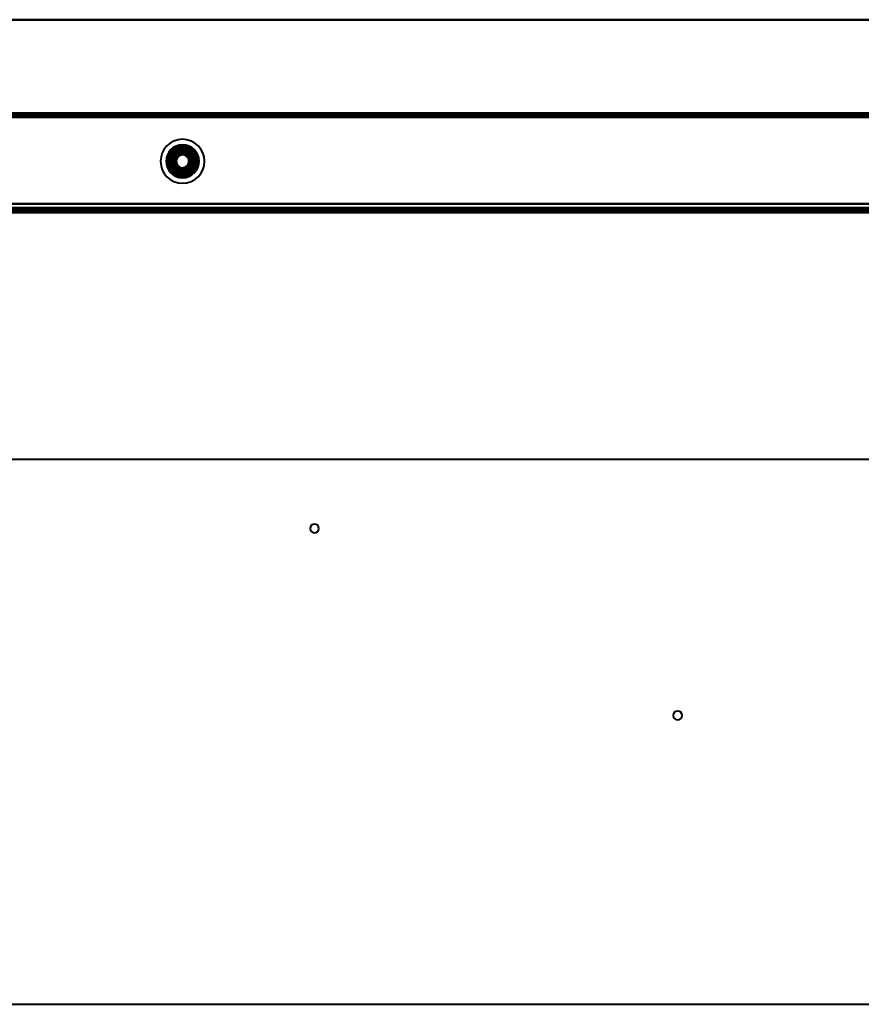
# Model space of a CAD drawing. Header units: millimetres. Extents: x -1352 to 2139, y -120 to 936.
# Tile 54 of 68: x 21 to 327, y 539 to 897. Entities that reach past the tile are written whole.
import ezdxf

# ---------------------------------------------------------------- set-up
doc = ezdxf.new("R2010")
doc.units = ezdxf.units.MM
doc.layers.add('A-GENM', color=13, linetype='Continuous', lineweight=40)
doc.layers.add('G-IMPT', color=8, linetype='Continuous', lineweight=40)

# ---------------------------------------------------------------- blocks, each defined once
blk = doc.blocks.new('NEXA 400 CALQUES_dwg-748074-Avant')
at = {"layer": 'G-IMPT'}
for p, q in [((534.4, 863.37), (-534.4, 863.37)), ((534.4, 863.37), (-218.4, 863.37)), ((-533.9, 828.37), (533.9, 828.37)), ((498.9, 827.87), (-498.9, 827.87)), ((258.4, 828.87), (258.4, 828.37)), ((258.4, 828.87), (258.4, 828.37)), ((258.4, 828.87), (260, 828.87)), ((258.4, 828.87), (260, 828.87)), ((260, 828.87), (258.4, 828.87)), ((260, 828.87), (258.4, 828.87)), ((258.4, 828.37), (260, 828.37)), ((258.4, 828.37), (260, 828.37)), ((261.6, 828.37), (258.4, 828.37)), ((261.6, 828.37), (258.4, 828.37)), ((261.6, 828.37), (258.4, 828.37)), ((261.6, 828.37), (258.4, 828.37)), ((260, 828.87), (261.6, 828.87)), ((260, 828.87), (261.6, 828.87)), ((261.6, 828.87), (260, 828.87)), ((261.6, 828.87), (260, 828.87)), ((260, 828.37), (261.6, 828.37)), ((260, 828.37), (261.6, 828.37)), ((260, 828.37), (261.6, 828.37)), ((260, 828.37), (261.6, 828.37)), ((261.6, 828.37), (261.6, 828.87)), ((261.6, 828.37), (261.6, 828.87)), ((573.39, 737.43), (-573.39, 737.43)), ((-573.39, 539.31), (573.39, 539.31))]:
    blk.add_line(p, q, dxfattribs=at)
at = {"layer": 'G-IMPT', "flags": 128}
for points in [[(-534.4, 863.37), (-267.2, 863.37), (0, 863.37), (267.2, 863.37), (534.4, 863.37)], [(534.4, 863.37), (267.2, 863.37), (0, 863.37), (-267.2, 863.37), (-534.4, 863.37)], [(534.4, 863.37), (267.2, 863.37), (0, 863.37), (-267.2, 863.37), (-534.4, 863.37)], [(-534.4, 863.37), (-267.2, 863.37), (0, 863.37), (267.2, 863.37), (534.4, 863.37)], [(-218.4, 863.37), (-30.2, 863.37), (158, 863.37), (346.2, 863.37), (534.4, 863.37)], [(-218.4, 863.37), (-30.2, 863.37), (158, 863.37), (346.2, 863.37), (534.4, 863.37)], [(534.4, 863.37), (346.2, 863.37), (158, 863.37), (-30.2, 863.37), (-218.4, 863.37)], [(534.4, 863.37), (346.2, 863.37), (158, 863.37), (-30.2, 863.37), (-218.4, 863.37)], [(534.4, 862.87), (267.2, 862.87), (0, 862.87), (-267.2, 862.87), (-534.4, 862.87)], [(-534.4, 862.87), (-267.2, 862.87), (0, 862.87), (267.2, 862.87), (534.4, 862.87)], [(-534.4, 862.77), (-267.2, 862.77), (0, 862.77), (267.2, 862.77), (534.4, 862.77)], [(534.4, 862.77), (267.2, 862.77), (0, 862.77), (-267.2, 862.77), (-534.4, 862.77)], [(534.4, 862.77), (267.2, 862.77), (0, 862.77), (-267.2, 862.77), (-534.4, 862.77)], [(-534.4, 862.77), (-267.2, 862.77), (0, 862.77), (267.2, 862.77), (534.4, 862.77)], [(-534.4, 862.77), (-267.2, 862.77), (0, 862.77), (267.2, 862.77), (534.4, 862.77)], [(534.4, 862.77), (267.2, 862.77), (0, 862.77), (-267.2, 862.77), (-534.4, 862.77)], [(533.9, 861.87), (266.95, 861.87), (0, 861.87), (-266.95, 861.87), (-533.9, 861.87)], [(533.9, 861.87), (266.95, 861.87), (0, 861.87), (-266.95, 861.87), (-533.9, 861.87)], [(-533.9, 861.87), (-266.95, 861.87), (0, 861.87), (266.95, 861.87), (533.9, 861.87)], [(-533.9, 861.87), (-266.95, 861.87), (0, 861.87), (266.95, 861.87), (533.9, 861.87)], [(-533.9, 861.87), (-266.95, 861.87), (0, 861.87), (266.95, 861.87), (533.9, 861.87)], [(-533.9, 861.87), (-266.95, 861.87), (0, 861.87), (266.95, 861.87), (533.9, 861.87)], [(533.9, 861.87), (266.95, 861.87), (0, 861.87), (-266.95, 861.87), (-533.9, 861.87)], [(533.9, 861.87), (266.95, 861.87), (0, 861.87), (-266.95, 861.87), (-533.9, 861.87)], [(534.4, 862.87), (346.2, 862.87), (158, 862.87), (-30.2, 862.87), (-218.4, 862.87)], [(-218.4, 862.77), (-30.2, 862.77), (158, 862.77), (346.2, 862.77), (534.4, 862.77)], [(-218.4, 862.77), (-30.2, 862.77), (158, 862.77), (346.2, 862.77), (534.4, 862.77)], [(534.4, 862.77), (346.2, 862.77), (158, 862.77), (-30.2, 862.77), (-218.4, 862.77)], [(533.9, 862.87), (345.95, 862.87), (158, 862.87), (-29.95, 862.87), (-217.9, 862.87)], [(533.9, 862.87), (345.95, 862.87), (158, 862.87), (-29.95, 862.87), (-217.9, 862.87)], [(-217.9, 862.87), (-29.95, 862.87), (158, 862.87), (345.95, 862.87), (533.9, 862.87)], [(-217.9, 862.87), (-29.95, 862.87), (158, 862.87), (345.95, 862.87), (533.9, 862.87)], [(533.9, 862.87), (345.95, 862.87), (158, 862.87), (-29.95, 862.87), (-217.9, 862.87)], [(-217.9, 862.87), (-29.95, 862.87), (158, 862.87), (345.95, 862.87), (533.9, 862.87)], [(-217.9, 862.37), (-29.95, 862.37), (158, 862.37), (345.95, 862.37), (533.9, 862.37)], [(-217.9, 862.37), (-29.95, 862.37), (158, 862.37), (345.95, 862.37), (533.9, 862.37)], [(533.9, 862.37), (345.95, 862.37), (158, 862.37), (-29.95, 862.37), (-217.9, 862.37)], [(533.9, 862.27), (345.95, 862.27), (158, 862.27), (-29.95, 862.27), (-217.9, 862.27)], [(-217.9, 862.27), (-29.95, 862.27), (158, 862.27), (345.95, 862.27), (533.9, 862.27)], [(533.9, 862.27), (345.95, 862.27), (158, 862.27), (-29.95, 862.27), (-217.9, 862.27)], [(82.45, 850.11), (82.27, 850.2), (82.1, 850.29), (81.92, 850.37), (81.74, 850.44), (81.56, 850.51), (81.37, 850.57), (81.18, 850.62), (80.99, 850.66), (80.8, 850.7), (80.6, 850.73), (80.41, 850.75), (80.21, 850.76), (80.02, 850.76), (79.82, 850.76), (79.63, 850.75), (79.43, 850.73), (79.24, 850.7), (79.05, 850.67), (78.85, 850.63), (78.67, 850.58), (78.48, 850.52), (78.29, 850.46), (78.11, 850.38), (77.93, 850.3), (77.76, 850.22), (77.59, 850.13), (77.42, 850.03), (77.25, 849.92), (77.09, 849.81), (76.94, 849.69), (76.79, 849.56), (76.64, 849.43), (76.5, 849.29), (76.37, 849.15), (76.24, 849), (76.12, 848.85), (76, 848.69), (75.89, 848.53), (75.79, 848.36), (75.7, 848.19), (75.61, 848.02), (75.52, 847.84), (75.45, 847.66), (75.38, 847.48), (75.32, 847.29), (75.27, 847.1), (75.22, 846.91), (75.18, 846.72), (75.15, 846.53), (75.13, 846.33), (75.12, 846.14), (75.11, 845.94), (75.11, 845.75), (75.12, 845.55), (75.14, 845.36), (75.16, 845.16), (75.19, 844.97), (75.23, 844.78), (75.28, 844.59), (75.34, 844.4), (75.4, 844.22), (75.47, 844.03), (75.55, 843.85), (75.63, 843.68), (75.72, 843.5), (75.82, 843.33), (75.92, 843.17), (76.04, 843.01), (76.15, 842.85), (76.28, 842.7), (76.41, 842.55), (76.54, 842.41), (76.68, 842.28), (76.83, 842.15), (76.98, 842.02), (77.14, 841.91), (77.3, 841.8), (77.46, 841.69), (77.55, 841.64)], [(75.96, 845.87), (76.46, 846.75), (76.97, 847.62), (77.47, 848.5), (77.98, 849.37)], [(77.98, 849.37), (77.47, 848.5), (76.97, 847.62), (76.46, 846.75), (75.96, 845.87)], [(75.96, 845.87), (76.46, 846.75), (76.97, 847.62), (77.47, 848.5), (77.98, 849.37)], [(75.96, 845.87), (76.46, 846.75), (76.97, 847.62), (77.47, 848.5), (77.98, 849.37)], [(77.98, 849.37), (77.47, 848.5), (76.97, 847.62), (76.46, 846.75), (75.96, 845.87)], [(77.98, 849.37), (77.47, 848.5), (76.97, 847.62), (76.46, 846.75), (75.96, 845.87)], [(77.55, 841.64), (77.73, 841.54), (77.9, 841.46), (78.08, 841.37), (78.26, 841.3), (78.44, 841.24), (78.63, 841.18), (78.82, 841.13), (79.01, 841.08), (79.2, 841.05), (79.4, 841.02), (79.59, 841), (79.79, 840.99), (79.98, 840.98), (80.18, 840.99), (80.37, 841), (80.57, 841.01), (80.76, 841.04), (80.95, 841.08), (81.15, 841.12), (81.33, 841.17), (81.52, 841.22), (81.71, 841.29), (81.89, 841.36), (82.07, 841.44), (82.24, 841.53), (82.41, 841.62), (82.58, 841.72), (82.75, 841.83), (82.91, 841.94), (83.06, 842.06), (83.21, 842.18), (83.36, 842.32), (83.5, 842.45), (83.63, 842.6), (83.76, 842.74), (83.88, 842.9), (84, 843.05), (84.11, 843.22), (84.21, 843.38), (84.3, 843.55), (84.39, 843.73), (84.48, 843.9), (84.55, 844.08), (84.62, 844.27), (84.68, 844.45), (84.73, 844.64), (84.78, 844.83), (84.82, 845.02), (84.85, 845.22), (84.87, 845.41), (84.88, 845.61), (84.89, 845.8), (84.89, 846), (84.88, 846.19), (84.86, 846.39), (84.84, 846.58), (84.81, 846.77), (84.77, 846.97), (84.72, 847.16), (84.66, 847.34), (84.6, 847.53), (84.53, 847.71), (84.45, 847.89), (84.37, 848.07), (84.28, 848.24), (84.18, 848.41), (84.08, 848.58), (83.96, 848.74), (83.85, 848.89), (83.72, 849.04), (83.59, 849.19), (83.46, 849.33), (83.32, 849.47), (83.17, 849.6), (83.02, 849.72), (82.86, 849.84), (82.7, 849.95), (82.54, 850.05), (82.45, 850.11)], [(77.98, 849.37), (78.15, 849.08), (78.31, 848.8), (78.48, 848.51), (78.65, 848.22)], [(78.65, 848.22), (78.48, 848.51), (78.31, 848.8), (78.15, 849.08), (77.98, 849.37)], [(77.98, 849.37), (78.99, 849.37), (80, 849.37), (81.01, 849.37), (82.02, 849.37)], [(82.02, 849.37), (81.01, 849.37), (80, 849.37), (78.99, 849.37), (77.98, 849.37)], [(77.98, 849.37), (78.99, 849.37), (80, 849.37), (81.01, 849.37), (82.02, 849.37)], [(77.98, 849.37), (78.99, 849.37), (80, 849.37), (81.01, 849.37), (82.02, 849.37)], [(82.02, 849.37), (81.01, 849.37), (80, 849.37), (78.99, 849.37), (77.98, 849.37)], [(82.02, 849.37), (81.01, 849.37), (80, 849.37), (78.99, 849.37), (77.98, 849.37)], [(82.02, 849.37), (81.85, 849.08), (81.69, 848.8), (81.52, 848.51), (81.35, 848.22)], [(81.35, 848.22), (81.52, 848.51), (81.69, 848.8), (81.85, 849.08), (82.02, 849.37)], [(82.02, 849.37), (82.53, 848.5), (83.03, 847.62), (83.54, 846.75), (84.04, 845.87)], [(84.04, 845.87), (83.54, 846.75), (83.03, 847.62), (82.53, 848.5), (82.02, 849.37)], [(82.02, 849.37), (82.53, 848.5), (83.03, 847.62), (83.54, 846.75), (84.04, 845.87)], [(82.02, 849.37), (82.53, 848.5), (83.03, 847.62), (83.54, 846.75), (84.04, 845.87)], [(84.04, 845.87), (83.54, 846.75), (83.03, 847.62), (82.53, 848.5), (82.02, 849.37)], [(84.04, 845.87), (83.54, 846.75), (83.03, 847.62), (82.53, 848.5), (82.02, 849.37)], [(77.98, 842.37), (77.47, 843.25), (76.97, 844.12), (76.46, 845), (75.96, 845.87)], [(75.96, 845.87), (76.29, 845.87), (76.62, 845.87), (76.96, 845.87), (77.29, 845.87)], [(77.29, 845.87), (76.96, 845.87), (76.62, 845.87), (76.29, 845.87), (75.96, 845.87)], [(75.96, 845.87), (76.46, 845), (76.97, 844.12), (77.47, 843.25), (77.98, 842.37)], [(77.98, 842.37), (77.47, 843.25), (76.97, 844.12), (76.46, 845), (75.96, 845.87)], [(77.98, 842.37), (77.47, 843.25), (76.97, 844.12), (76.46, 845), (75.96, 845.87)], [(75.96, 845.87), (76.46, 845), (76.97, 844.12), (77.47, 843.25), (77.98, 842.37)], [(75.96, 845.87), (76.46, 845), (76.97, 844.12), (77.47, 843.25), (77.98, 842.37)], [(84.04, 845.87), (83.54, 845), (83.03, 844.12), (82.53, 843.25), (82.02, 842.37)], [(82.02, 842.37), (82.53, 843.25), (83.03, 844.12), (83.54, 845), (84.04, 845.87)], [(84.04, 845.87), (83.54, 845), (83.03, 844.12), (82.53, 843.25), (82.02, 842.37)], [(84.04, 845.87), (83.54, 845), (83.03, 844.12), (82.53, 843.25), (82.02, 842.37)], [(82.02, 842.37), (82.53, 843.25), (83.03, 844.12), (83.54, 845), (84.04, 845.87)], [(82.02, 842.37), (82.53, 843.25), (83.03, 844.12), (83.54, 845), (84.04, 845.87)], [(84.04, 845.87), (83.71, 845.87), (83.38, 845.87), (83.04, 845.87), (82.71, 845.87)], [(82.71, 845.87), (83.04, 845.87), (83.38, 845.87), (83.71, 845.87), (84.04, 845.87)], [(77.98, 842.37), (78.15, 842.66), (78.31, 842.95), (78.48, 843.24), (78.65, 843.53)], [(78.65, 843.53), (78.48, 843.24), (78.31, 842.95), (78.15, 842.66), (77.98, 842.37)], [(82.02, 842.37), (81.01, 842.37), (80, 842.37), (78.99, 842.37), (77.98, 842.37)], [(77.98, 842.37), (78.99, 842.37), (80, 842.37), (81.01, 842.37), (82.02, 842.37)], [(82.02, 842.37), (81.01, 842.37), (80, 842.37), (78.99, 842.37), (77.98, 842.37)], [(82.02, 842.37), (81.01, 842.37), (80, 842.37), (78.99, 842.37), (77.98, 842.37)], [(77.98, 842.37), (78.99, 842.37), (80, 842.37), (81.01, 842.37), (82.02, 842.37)], [(77.98, 842.37), (78.99, 842.37), (80, 842.37), (81.01, 842.37), (82.02, 842.37)], [(81.35, 843.53), (81.52, 843.24), (81.69, 842.95), (81.85, 842.66), (82.02, 842.37)], [(82.02, 842.37), (81.85, 842.66), (81.69, 842.95), (81.52, 843.24), (81.35, 843.53)], [(-534.4, 830.37), (-267.2, 830.37), (0, 830.37), (267.2, 830.37), (534.4, 830.37)], [(534.4, 830.37), (267.2, 830.37), (0, 830.37), (-267.2, 830.37), (-534.4, 830.37)], [(534.4, 830.37), (267.2, 830.37), (0, 830.37), (-267.2, 830.37), (-534.4, 830.37)], [(-534.4, 830.37), (-267.2, 830.37), (0, 830.37), (267.2, 830.37), (534.4, 830.37)], [(-533.9, 830.37), (-266.95, 830.37), (0, 830.37), (266.95, 830.37), (533.9, 830.37)], [(533.9, 830.37), (266.95, 830.37), (0, 830.37), (-266.95, 830.37), (-533.9, 830.37)], [(533.9, 830.37), (266.95, 830.37), (0, 830.37), (-266.95, 830.37), (-533.9, 830.37)], [(-533.9, 830.37), (-266.95, 830.37), (0, 830.37), (266.95, 830.37), (533.9, 830.37)], [(533.9, 828.97), (266.95, 828.97), (0, 828.97), (-266.95, 828.97), (-533.9, 828.97)], [(-533.9, 828.97), (-266.95, 828.97), (0, 828.97), (266.95, 828.97), (533.9, 828.97)], [(-533.9, 828.97), (-266.95, 828.97), (0, 828.97), (266.95, 828.97), (533.9, 828.97)], [(533.9, 828.97), (266.95, 828.97), (0, 828.97), (-266.95, 828.97), (-533.9, 828.97)], [(533.9, 828.97), (266.95, 828.97), (0, 828.97), (-266.95, 828.97), (-533.9, 828.97)], [(-533.9, 828.97), (-266.95, 828.97), (0, 828.97), (266.95, 828.97), (533.9, 828.97)], [(533.9, 828.87), (266.95, 828.87), (0, 828.87), (-266.95, 828.87), (-533.9, 828.87)], [(-533.9, 828.87), (-266.95, 828.87), (0, 828.87), (266.95, 828.87), (533.9, 828.87)], [(502, 828.37), (251, 828.37), (0, 828.37), (-251, 828.37), (-502, 828.37)], [(-502, 828.37), (-251, 828.37), (0, 828.37), (251, 828.37), (502, 828.37)], [(-499.4, 828.37), (-249.7, 828.37), (0, 828.37), (249.7, 828.37), (499.4, 828.37)], [(499.4, 828.37), (249.7, 828.37), (0, 828.37), (-249.7, 828.37), (-499.4, 828.37)], [(-499.4, 828.37), (-249.7, 828.37), (0, 828.37), (249.7, 828.37), (499.4, 828.37)], [(499.4, 828.37), (249.7, 828.37), (0, 828.37), (-249.7, 828.37), (-499.4, 828.37)], [(-499.4, 828.37), (-249.7, 828.37), (0, 828.37), (249.7, 828.37), (499.4, 828.37)], [(499.4, 828.37), (249.7, 828.37), (0, 828.37), (-249.7, 828.37), (-499.4, 828.37)], [(-499.4, 827.87), (-249.7, 827.87), (0, 827.87), (249.7, 827.87), (499.4, 827.87)], [(-499.4, 827.77), (-249.7, 827.77), (0, 827.77), (249.7, 827.77), (499.4, 827.77)], [(499.4, 827.77), (249.7, 827.77), (0, 827.77), (-249.7, 827.77), (-499.4, 827.77)], [(499.4, 827.77), (249.7, 827.77), (0, 827.77), (-249.7, 827.77), (-499.4, 827.77)], [(499, 827.37), (249.5, 827.37), (0, 827.37), (-249.5, 827.37), (-499, 827.37)], [(-499, 827.37), (-249.5, 827.37), (0, 827.37), (249.5, 827.37), (499, 827.37)], [(498.9, 827.87), (249.45, 827.87), (0, 827.87), (-249.45, 827.87), (-498.9, 827.87)], [(-498.9, 827.87), (-249.45, 827.87), (0, 827.87), (249.45, 827.87), (498.9, 827.87)], [(498.9, 827.87), (249.45, 827.87), (0, 827.87), (-249.45, 827.87), (-498.9, 827.87)], [(-498.9, 827.87), (-249.45, 827.87), (0, 827.87), (249.45, 827.87), (498.9, 827.87)], [(498.9, 827.87), (249.45, 827.87), (0, 827.87), (-249.45, 827.87), (-498.9, 827.87)], [(-498.9, 827.87), (-249.45, 827.87), (0, 827.87), (249.45, 827.87), (498.9, 827.87)], [(-498.9, 827.37), (-249.45, 827.37), (0, 827.37), (249.45, 827.37), (498.9, 827.37)], [(498.9, 827.37), (249.45, 827.37), (0, 827.37), (-249.45, 827.37), (-498.9, 827.37)], [(498.9, 827.27), (249.45, 827.27), (0, 827.27), (-249.45, 827.27), (-498.9, 827.27)], [(-498.9, 827.27), (-249.45, 827.27), (0, 827.27), (249.45, 827.27), (498.9, 827.27)]]:
    blk.add_lwpolyline(points, dxfattribs=at)
at = {"layer": 'G-IMPT'}
for centre, radius, start, end in [((80, 845.87), 8, 0, 180), ((80, 845.87), 8, 360, 180), ((80, 845.87), 8, 0, 180), ((80, 845.87), 8, 90, 270), ((80, 845.87), 8, 90, 270), ((80, 845.87), 8, 360, 180), ((80, 845.87), 8, 90, 270), ((80, 845.87), 8, 90, 270), ((80, 845.87), 8, 360, 90), ((80, 845.87), 8, 0, 90), ((80, 845.87), 8, 360, 90), ((80, 845.87), 8, 0, 90), ((80, 845.87), 6, 360, 180), ((80, 845.87), 6, 0, 180), ((80, 845.87), 6, 0, 180), ((80, 845.87), 5.98, 90, 270), ((80, 845.87), 5.97, 90, 270), ((80, 845.87), 5.98, 90, 270), ((80, 845.87), 5.48, 90, 270), ((80, 845.87), 5.48, 90, 270), ((80, 845.87), 4.7, 90, 270), ((80, 845.87), 4.7, 90, 270), ((80, 845.87), 4.5, 360, 180), ((80, 845.87), 4.5, 90, 270), ((80, 845.87), 4.5, 90, 270), ((80, 845.87), 4.5, 90, 270), ((80, 845.87), 4.5, 90, 270), ((80, 845.87), 4.5, 90, 270), ((80, 845.87), 4.5, 90, 270), ((80, 845.87), 4.5, 90, 270), ((80, 845.87), 4.25, 60, 240), ((80, 845.87), 4.25, 60, 240), ((80, 845.87), 4.25, 60, 240), ((80, 845.87), 4.25, 90, 270), ((80, 845.87), 4, 360, 180), ((80, 845.87), 4, 90, 270), ((80, 845.87), 4, 90, 255.2828), ((80, 845.87), 4, 75.2828, 180), ((80, 845.87), 4, 90, 270), ((80, 845.87), 4, 75.2828, 180), ((80, 845.87), 4, 75.2828, 255.2828), ((80, 845.87), 4, 75.2828, 180), ((80, 845.87), 4.1, 60, 150), ((80, 845.87), 4.1, 60, 150), ((80, 845.87), 3.5, 75.2828, 255.2828), ((80, 845.87), 3.5, 75.2828, 255.2828), ((80, 845.87), 3.25, 60, 240), ((80, 845.87), 3.25, 60, 240), ((80, 845.87), 3.05, 75.2828, 255.2828), ((80, 845.87), 3.05, 75.2828, 180), ((80, 845.87), 3.05, 360, 180), ((80, 845.87), 3.05, 360, 180), ((80, 845.87), 3.05, 75.2828, 255.2828), ((80, 845.87), 3.05, 90, 255.2828), ((80, 845.87), 3.05, 90, 270), ((80, 845.87), 3.05, 75.2828, 180), ((80, 845.87), 3.05, 75.2828, 255.2828), ((80, 845.87), 3.05, 90, 270), ((80, 845.87), 3, 60, 240), ((80, 845.87), 3.05, 345.2828, 165.2828), ((80, 845.87), 3.05, 345.2828, 165.2828), ((80, 845.87), 3.25, 330, 150), ((80, 845.87), 3.25, 60, 150), ((80, 845.87), 3, 330, 150), ((80, 845.87), 3, 330, 150), ((80, 845.87), 3, 330, 150), ((80, 845.87), 4.25, 240, 60), ((80, 845.87), 4.25, 240, 60), ((80, 845.87), 4.1, 240, 60), ((80, 845.87), 4.1, 240, 60), ((80, 845.87), 3.25, 240, 60), ((80, 845.87), 3.25, 240, 60), ((80, 845.87), 3.25, 240, 60), ((80, 845.87), 4, 255.2828, 75.2828), ((80, 845.87), 4, 255.2828, 75.2828), ((80, 845.87), 4, 255.2828, 75.2828), ((80, 845.87), 4, 255.2828, 75.2828), ((80, 845.87), 3.5, 255.2828, 75.2828), ((80, 845.87), 3.5, 255.2828, 75.2828), ((80, 845.87), 3.05, 255.2828, 75.2828), ((80, 845.87), 3.05, 255.2828, 75.2828), ((80, 845.87), 3.05, 255.2828, 75.2828), ((80, 845.87), 5.97, 270, 90), ((80, 845.87), 5.97, 270, 90), ((80, 845.87), 5.97, 270, 90), ((80, 845.87), 5.48, 270, 90), ((80, 845.87), 5.48, 270, 90), ((80, 845.87), 4.7, 270, 90), ((80, 845.87), 4.7, 270, 90), ((80, 845.87), 4.5, 270, 90), ((80, 845.87), 4.5, 0, 90), ((80, 845.87), 4.5, 270, 90), ((80, 845.87), 4.5, 270, 90), ((80, 845.87), 4.5, 270, 90), ((80, 845.87), 4.5, 270, 90), ((80, 845.87), 4.5, 270, 90), ((80, 845.87), 4.25, 270, 90), ((80, 845.87), 4, 270, 90), ((80, 845.87), 4, 75.2828, 90), ((80, 845.87), 4, 270, 90), ((80, 845.87), 4, 270, 75.2828), ((80, 845.87), 4.25, 270, 60), ((80, 845.87), 3.05, 75.2828, 90), ((80, 845.87), 3.05, 270, 90), ((80, 845.87), 3.05, 270, 90), ((80, 845.87), 3.05, 270, 75.2828), ((80, 845.87), 3.05, 345.2828, 75.2828), ((80, 845.87), 3.05, 345.2828, 75.2828), ((80, 845.87), 8, 180, 0), ((80, 845.87), 8, 180, 360), ((80, 845.87), 8, 180, 0), ((80, 845.87), 8, 180, 360), ((80, 845.87), 6, 180, 360), ((80, 845.87), 6, 180, 0), ((80, 845.87), 6, 180, 0), ((80, 845.87), 4.5, 180, 0), ((80, 845.87), 4.1, 150, 240), ((80, 845.87), 4.1, 150, 240), ((80, 845.87), 4, 180, 0), ((80, 845.87), 4, 180, 255.2828), ((80, 845.87), 4, 180, 255.2828), ((80, 845.87), 4, 180, 255.2828), ((80, 845.87), 3.25, 150, 330), ((80, 845.87), 3.25, 150, 240), ((80, 845.87), 3.05, 165.2828, 345.2828), ((80, 845.87), 3.05, 165.2828, 345.2828), ((80, 845.87), 3.05, 180, 255.2828), ((80, 845.87), 3.05, 180, 0), ((80, 845.87), 3.05, 180, 360), ((80, 845.87), 3.05, 180, 255.2828), ((80, 845.87), 3, 150, 330), ((80, 845.87), 3, 150, 240), ((80, 845.87), 3, 150, 330), ((80, 845.87), 2.55, 60, 240), ((80, 845.87), 2.55, 60, 240), ((80, 845.87), 2.55, 60, 240), ((80, 845.87), 2.55, 60, 240), ((80, 845.87), 2.33, 24.284, 204.284), ((80, 845.87), 2.33, 24.284, 204.284), ((80, 845.87), 2.33, 24.284, 204.284), ((80, 845.87), 2.33, 24.284, 204.284), ((80, 845.87), 2.33, 204.284, 24.284), ((80, 845.87), 2.33, 204.284, 24.284), ((80, 845.87), 2.33, 204.284, 24.284), ((80, 845.87), 2.33, 204.284, 24.284), ((80, 845.87), 3, 240, 60), ((80, 845.87), 2.55, 240, 60), ((80, 845.87), 2.55, 240, 60), ((80, 845.87), 2.55, 240, 60), ((80, 845.87), 2.55, 240, 60), ((80, 845.87), 3.05, 255.2828, 345.2828), ((80, 845.87), 3.05, 255.2828, 345.2828), ((80, 845.87), 8, 270, 0), ((80, 845.87), 8, 270, 0), ((80, 845.87), 4.5, 270, 0), ((80, 845.87), 8, 270, 0), ((80, 845.87), 8, 270, 0), ((80, 845.87), 4.25, 240, 270), ((80, 845.87), 3, 240, 330), ((80, 845.87), 4, 255.2828, 270), ((80, 845.87), 3.05, 255.2828, 270), ((128, 712.37), 1.6, 90, 270), ((128, 712.37), 1.6, 90, 270), ((128, 712.37), 1.6, 90, 270), ((128, 712.37), 1.6, 0, 180), ((128, 712.37), 1.6, 270, 90), ((128, 712.37), 1.6, 270, 90), ((128, 712.37), 1.6, 360, 90), ((128, 712.37), 1.6, 180, 360), ((128, 712.37), 1.6, 270, 360), ((260, 644.37), 1.6, 90, 270), ((260, 644.37), 1.6, 90, 270), ((260, 644.37), 1.6, 90, 270), ((260, 644.37), 1.6, 0, 180), ((260, 644.37), 1.6, 270, 90), ((260, 644.37), 1.6, 270, 90), ((260, 644.37), 1.6, 0, 90), ((260, 644.37), 1.6, 180, 0), ((260, 644.37), 1.6, 270, 0)]:
    blk.add_arc(centre, radius, start, end, dxfattribs=at)
for points in [[(77.29, 845.87), (77.34, 846.34), (77.63, 847.24), (78.26, 847.94), (78.65, 848.22)], [(78.65, 848.22), (78.27, 847.95), (77.63, 847.24), (77.34, 846.34), (77.29, 845.87)], [(78.65, 843.53), (78.26, 843.81), (77.63, 844.51), (77.34, 845.4), (77.29, 845.87)], [(77.29, 845.87), (77.34, 845.41), (77.63, 844.51), (78.27, 843.8), (78.65, 843.53)], [(78.65, 848.22), (79.08, 848.41), (80, 848.6), (80.92, 848.41), (81.35, 848.22)], [(81.35, 848.22), (80.93, 848.41), (80, 848.61), (79.07, 848.41), (78.65, 848.22)], [(81.35, 848.22), (81.74, 847.94), (82.37, 847.24), (82.66, 846.34), (82.71, 845.87)], [(82.71, 845.87), (82.66, 846.34), (82.37, 847.24), (81.73, 847.95), (81.35, 848.22)], [(82.71, 845.87), (82.66, 845.4), (82.37, 844.51), (81.74, 843.81), (81.35, 843.53)], [(81.35, 843.53), (81.73, 843.8), (82.37, 844.51), (82.66, 845.41), (82.71, 845.87)], [(81.35, 843.53), (80.92, 843.33), (80, 843.14), (79.08, 843.33), (78.65, 843.53)], [(78.65, 843.53), (79.07, 843.33), (80, 843.14), (80.93, 843.33), (81.35, 843.53)]]:
    blk.add_open_spline(points, degree=3, dxfattribs=at)
blk = doc.blocks.new('Nexa Toit - 400-748087-Avant')
at = {"layer": 'A-GENM'}
for p, q in [((655, 897.37), (-655, 897.37)), ((-655, 897.37), (655, 897.37)), ((655, 863.37), (-655, 863.37)), ((-655, 863.37), (655, 863.37))]:
    blk.add_line(p, q, dxfattribs=at)
blk = doc.blocks.new('Maintenance r21 - Maintenance r21-748144-Avant')
at = {"layer": 'A-GENM'}
for p, q in [((535, 862.87), (-535, 862.87)), ((-535, 862.87), (535, 862.87))]:
    blk.add_line(p, q, dxfattribs=at)

msp = doc.modelspace()

# ---------------------------------------------------------------- block references
at = {"layer": 'A-GENM'}
for name in ['Nexa Toit - 400-748087-Avant', 'Maintenance r21 - Maintenance r21-748144-Avant']:
    msp.add_blockref(name, (0, 0), dxfattribs=at)
at = {"layer": 'G-IMPT'}
msp.add_blockref('NEXA 400 CALQUES_dwg-748074-Avant', (0, 0), dxfattribs=at)

doc.saveas('drawing.dxf')
